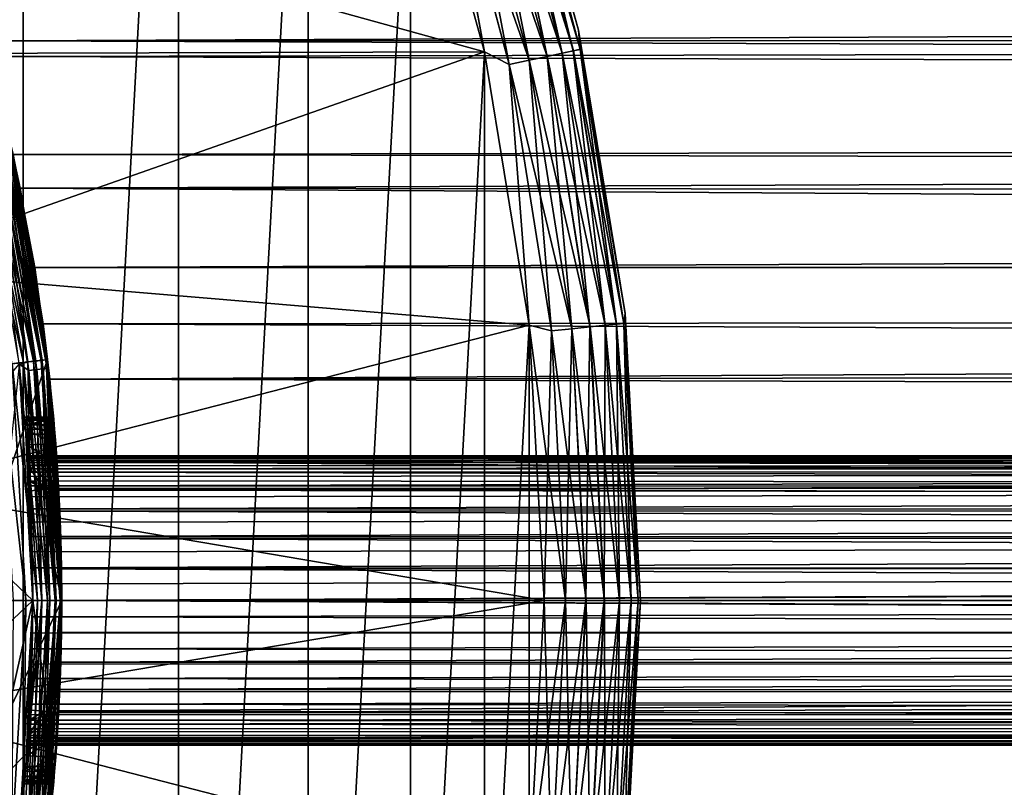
# Model space of a CAD drawing. Header units: metres. Extents: x -28 to 237, y -27 to 27.
# Tile 32 of 51: x 21 to 31, y -2 to 6. Entities that reach past the tile are written whole.
import ezdxf

# ---------------------------------------------------------------- set-up
doc = ezdxf.new("R2010")
doc.units = ezdxf.units.M
doc.layers.add('solid_10151043_XXX', color=7, linetype='CONTINUOUS')

msp = doc.modelspace()

# ---------------------------------------------------------------- linework, layer by layer
at = {"layer": 'solid_10151043_XXX'}
for points in [[(19.243534, 18.219122, -10.5), (21.101072, 16.031057, -10.5), (19.243534, -18.219122, -10.5)], [(21.101072, 16.031057, -10.5), (21.101072, -16.031057, -10.5), (19.243534, -18.219122, -10.5)], [(21.101072, 16.031057, -10.5), (22.711102, 13.654884, -10.5), (21.101072, -16.031057, -10.5)], [(22.711102, 13.654884, -10.5), (22.711102, -13.654884, -10.5), (21.101072, -16.031057, -10.5)], [(22.711102, 13.654884, -10.5), (24.054819, 11.118259, -10.5), (22.711102, -13.654884, -10.5)], [(24.054819, 11.118259, -10.5), (24.054819, -11.118259, -10.5), (22.711102, -13.654884, -10.5)], [(24.054819, 11.118259, -10.5), (25.115917, 8.452258, -10.5), (24.054819, -11.118259, -10.5)], [(26.857065, 5.911687, -1), (26.857065, 5.911687, -9.5), (26.060463, 8.780792, -9.5)], [(26.130445, 8.490296, -9.721427), (26.060463, 8.780792, -9.5), (26.857065, 5.911687, -9.5)], [(26.060463, 8.780792, -1), (26.857065, 5.911687, -1), (26.060463, 8.780792, -9.5)], [(26.130209, 8.49022, -0.777479), (26.857065, 5.911687, -1), (26.060463, 8.780792, -1)], [(26.059778, 8.467335, -0.565914), (26.802097, 5.696961, -0.565914), (26.130209, 8.49022, -0.777479)], [(26.130445, 8.490296, -9.721427), (26.874779, 5.71241, -9.721427), (26.06024, 8.467485, -9.933075)], [(26.130209, 8.49022, -0.777479), (26.874535, 5.712359, -0.777479), (26.857065, 5.911687, -1)], [(26.802097, 5.696961, -0.565914), (26.874535, 5.712359, -0.777479), (26.130209, 8.49022, -0.777479)], [(26.130445, 8.490296, -9.721427), (26.857065, 5.911687, -9.5), (26.874779, 5.71241, -9.721427)], [(25.882881, 5.685635), (25.115917, 8.452258), (18.143061, 7.826153)], [(25.115917, 8.452258, -10.5), (25.115917, -8.452258, -10.5), (24.054819, -11.118259, -10.5)], [(25.115917, 8.452258, -10.5), (25.882881, 5.685635, -10.5), (25.115917, -8.452258, -10.5)], [(25.414627, 8.257713, -10.474928), (25.882881, 5.685635, -10.5), (25.115917, 8.452258, -10.5)], [(25.413588, 8.257375, -0.024823), (25.115917, 8.452258), (25.882881, 5.685635)], [(25.614876, 8.322778, -0.098642), (26.344522, 5.599701, -0.098642), (25.795471, 8.381456, -0.217749)], [(25.796305, 8.381728, -10.281551), (26.53112, 5.639364, -10.281551), (25.615837, 8.323091, -10.400871)], [(25.795471, 8.381456, -0.217749), (26.530262, 5.639181, -0.217749), (25.946297, 8.430463, -0.376159)], [(26.344522, 5.599701, -0.098642), (26.530262, 5.639181, -0.217749), (25.795471, 8.381456, -0.217749)], [(25.946962, 8.430679, -10.122963), (26.686068, 5.672299, -10.122963), (25.796305, 8.381728, -10.281551)], [(26.686068, 5.672299, -10.122963), (26.53112, 5.639364, -10.281551), (25.796305, 8.381728, -10.281551)], [(25.946297, 8.430463, -0.376159), (26.685385, 5.672153, -0.376159), (26.059778, 8.467335, -0.565914)], [(26.530262, 5.639181, -0.217749), (26.685385, 5.672153, -0.376159), (25.946297, 8.430463, -0.376159)], [(26.06024, 8.467485, -9.933075), (26.802572, 5.697062, -9.933075), (25.946962, 8.430679, -10.122963)], [(26.802572, 5.697062, -9.933075), (26.686068, 5.672299, -10.122963), (25.946962, 8.430679, -10.122963)], [(26.685385, 5.672153, -0.376159), (26.802097, 5.696961, -0.565914), (26.059778, 8.467335, -0.565914)], [(26.874779, 5.71241, -9.721427), (26.802572, 5.697062, -9.933075), (26.06024, 8.467485, -9.933075)], [(25.413588, 8.257375, -0.024823), (26.137499, 5.555697, -0.024823), (25.614876, 8.322778, -0.098642)], [(25.615837, 8.323091, -10.400871), (26.345512, 5.599911, -10.400871), (25.414627, 8.257713, -10.474928)], [(26.137499, 5.555697, -0.024823), (26.344522, 5.599701, -0.098642), (25.614876, 8.322778, -0.098642)], [(26.53112, 5.639364, -10.281551), (26.345512, 5.599911, -10.400871), (25.615837, 8.323091, -10.400871)], [(25.413588, 8.257375, -0.024823), (25.882881, 5.685635), (26.137499, 5.555697, -0.024823)], [(25.414627, 8.257713, -10.474928), (26.138569, 5.555924, -10.474928), (25.882881, 5.685635, -10.5)], [(26.345512, 5.599911, -10.400871), (26.138569, 5.555924, -10.474928), (25.414627, 8.257713, -10.474928)], [(25.882881, 5.685635), (18.143061, 7.826153), (18.928946, 5.666954)], [(229.006134, 6.624598, 238.237564), (20.332844, 6.987525, 162.055405), (20.702419, 5.80171, 162.886566)], [(212.349258, 6.036956, 207.411667), (20.747801, 5.637265, 137.465668), (20.349266, 6.939554, 138.069382)], [(229.006134, 6.624598, 238.237564), (20.702419, 5.80171, 162.886566), (228.866394, 5.86012, 238.621521)], [(212.349258, 6.036956, 207.411667), (211.961868, 5.047096, 206.78511), (20.747801, 5.637265, 137.465668)], [(228.866394, 5.86012, 238.621521), (20.702419, 5.80171, 162.886566), (228.74411, 5.071098, 238.957474)], [(27.338795, 2.973273, -1), (27.338795, 2.973273, -9.5), (26.857065, 5.911687, -9.5)], [(26.874779, 5.71241, -9.721427), (26.857065, 5.911687, -9.5), (27.338795, 2.973273, -9.5)], [(26.857065, 5.911687, -1), (27.338795, 2.973273, -1), (26.857065, 5.911687, -9.5)], [(26.874535, 5.712359, -0.777479), (27.338795, 2.973273, -1), (26.857065, 5.911687, -1)], [(228.74411, 5.071098, 238.957474), (20.702419, 5.80171, 162.886566), (20.997633, 4.620539, 163.532425)], [(25.882881, 5.685635), (18.928946, 5.666954), (19.458847, 3.43112)], [(26.345905, 2.853637), (25.882881, 5.685635), (19.458847, 3.43112)], [(20.920465, 4.95824, 1.3), (20.747801, 5.637265, 137.465668), (21.070959, 4.273724, 136.997101)], [(211.961868, 5.047096, 206.78511), (21.070959, 4.273724, 136.997101), (20.747801, 5.637265, 137.465668)], [(25.882881, 5.685635, -10.5), (25.882881, -5.685635, -10.5), (25.115917, -8.452258, -10.5)], [(25.882881, 5.685635, -10.5), (26.345905, 2.853637, -10.5), (25.882881, -5.685635, -10.5)], [(26.138569, 5.555924, -10.474928), (26.345905, 2.853637, -10.5), (25.882881, 5.685635, -10.5)], [(26.137499, 5.555697, -0.024823), (25.882881, 5.685635), (26.345905, 2.853637)], [(26.344522, 5.599701, -0.098642), (26.785532, 2.815273, -0.098642), (26.530262, 5.639181, -0.217749)], [(26.53112, 5.639364, -10.281551), (26.975254, 2.835213, -10.281551), (26.345512, 5.599911, -10.400871)], [(26.530262, 5.639181, -0.217749), (26.97438, 2.835122, -0.217749), (26.685385, 5.672153, -0.376159)], [(26.785532, 2.815273, -0.098642), (26.97438, 2.835122, -0.217749), (26.530262, 5.639181, -0.217749)], [(26.686068, 5.672299, -10.122963), (27.132795, 2.851772, -10.122963), (26.53112, 5.639364, -10.281551)], [(27.132795, 2.851772, -10.122963), (26.975254, 2.835213, -10.281551), (26.53112, 5.639364, -10.281551)], [(26.685385, 5.672153, -0.376159), (27.132101, 2.851699, -0.376159), (26.802097, 5.696961, -0.565914)], [(26.97438, 2.835122, -0.217749), (27.132101, 2.851699, -0.376159), (26.685385, 5.672153, -0.376159)], [(26.802572, 5.697062, -9.933075), (27.251251, 2.864222, -9.933075), (26.686068, 5.672299, -10.122963)], [(27.251251, 2.864222, -9.933075), (27.132795, 2.851772, -10.122963), (26.686068, 5.672299, -10.122963)], [(26.802097, 5.696961, -0.565914), (27.250767, 2.864171, -0.565914), (26.874535, 5.712359, -0.777479)], [(27.132101, 2.851699, -0.376159), (27.250767, 2.864171, -0.565914), (26.802097, 5.696961, -0.565914)], [(26.874779, 5.71241, -9.721427), (27.324665, 2.871938, -9.721427), (26.802572, 5.697062, -9.933075)], [(27.324665, 2.871938, -9.721427), (27.251251, 2.864222, -9.933075), (26.802572, 5.697062, -9.933075)], [(26.874535, 5.712359, -0.777479), (27.324417, 2.871912, -0.777479), (27.338795, 2.973273, -1)], [(27.250767, 2.864171, -0.565914), (27.324417, 2.871912, -0.777479), (26.874535, 5.712359, -0.777479)], [(26.874779, 5.71241, -9.721427), (27.338795, 2.973273, -9.5), (27.324665, 2.871938, -9.721427)], [(26.137499, 5.555697, -0.024823), (26.575045, 2.79315, -0.024823), (26.344522, 5.599701, -0.098642)], [(26.137499, 5.555697, -0.024823), (26.345905, 2.853637), (26.575045, 2.79315, -0.024823)], [(26.345512, 5.599911, -10.400871), (26.786539, 2.815379, -10.400871), (26.138569, 5.555924, -10.474928)], [(26.138569, 5.555924, -10.474928), (26.576132, 2.793264, -10.474928), (26.345905, 2.853637, -10.5)], [(26.786539, 2.815379, -10.400871), (26.576132, 2.793264, -10.474928), (26.138569, 5.555924, -10.474928)], [(26.575045, 2.79315, -0.024823), (26.785532, 2.815273, -0.098642), (26.344522, 5.599701, -0.098642)], [(26.975254, 2.835213, -10.281551), (26.786539, 2.815379, -10.400871), (26.345512, 5.599911, -10.400871)], [(228.74411, 5.071098, 238.957474), (20.997633, 4.620539, 163.532425), (228.639557, 4.25895, 239.244736)], [(211.961868, 5.047096, 206.78511), (211.658951, 4.044384, 206.28476), (21.070959, 4.273724, 136.997101)], [(20.361393, 2.379843, 269.450012), (21.354624, 2.495998, 268.450012), (20.920465, 4.958241, 268.450012)], [(20.676872, 4.900509, 0.866791), (21.105978, 2.466935, 0.866791), (20.559372, 4.872661, 0.816902)], [(20.718758, 4.910436, 212.785324), (20.633884, 4.866441, 212.800003), (21.148731, 2.471932, 212.785324)], [(20.777786, 4.924426, 0.946262), (21.208984, 2.478975, 0.946262), (20.676872, 4.900509, 0.866791)], [(21.208984, 2.478975, 0.946262), (21.105978, 2.466935, 0.866791), (20.676872, 4.900509, 0.866791)], [(20.718758, 4.910436, 212.785324), (21.148731, 2.471932, 212.785324), (20.800207, 4.92974, 212.742645)], [(20.855219, 4.942778, 1.049887), (21.288025, 2.488213, 1.049887), (20.777786, 4.924426, 0.946262)], [(21.288025, 2.488213, 1.049887), (21.208984, 2.478975, 0.946262), (20.777786, 4.924426, 0.946262)], [(20.800207, 4.92974, 212.742645), (21.231873, 2.48165, 212.742645), (20.864822, 4.945054, 212.676178)], [(21.148731, 2.471932, 212.785324), (21.231873, 2.48165, 212.742645), (20.800207, 4.92974, 212.742645)], [(20.903887, 4.954312, 1.170591), (21.337704, 2.49402, 1.170591), (20.855219, 4.942778, 1.049887)], [(21.337704, 2.49402, 1.170591), (21.288025, 2.488213, 1.049887), (20.855219, 4.942778, 1.049887)], [(20.864822, 4.945054, 212.676178), (21.297827, 2.489359, 212.676178), (20.906261, 4.954875, 212.592438)], [(21.231873, 2.48165, 212.742645), (21.297827, 2.489359, 212.676178), (20.864822, 4.945054, 212.676178)], [(20.903887, 4.954312, 1.170591), (20.920465, 4.95824, 1.3), (21.354624, 2.495997, 1.3)], [(20.903887, 4.954312, 1.170591), (21.354624, 2.495997, 1.3), (21.337704, 2.49402, 1.170591)], [(20.906261, 4.954875, 212.592438), (21.340128, 2.494303, 212.592438), (20.920465, 4.95824, 212.5)], [(21.297827, 2.489359, 212.676178), (21.340128, 2.494303, 212.592438), (20.906261, 4.954875, 212.592438)], [(20.920465, 4.958241, 213.550003), (20.920465, 4.958241, 268.450012), (21.354624, 2.495998, 268.450012)], [(21.354624, 2.495997, 213.550003), (20.920465, 4.958241, 213.550003), (21.354624, 2.495998, 268.450012)], [(20.94672, 4.780952, 213.457565), (20.920465, 4.958241, 213.550003), (21.354624, 2.495997, 213.550003)], [(20.920465, 4.95824, 1.3), (21.070959, 4.273724, 136.997101), (21.307911, 2.867566, 136.66391)], [(21.354624, 2.495997, 1.3), (20.920465, 4.95824, 1.3), (21.307911, 2.867566, 136.66391)], [(20.920465, 4.95824, 212.5), (21.354624, 2.495997, 212.5), (20.997633, 4.620539, 163.532425)], [(21.340128, 2.494303, 212.592438), (21.354624, 2.495997, 212.5), (20.920465, 4.95824, 212.5)], [(21.105978, 2.466935, 0.866791), (20.986038, 2.452916, 0.816902), (20.559372, 4.872661, 0.816902)], [(21.148731, 2.471932, 212.785324), (20.633884, 4.866441, 212.800003), (21.05901, 2.441, 212.800003)], [(20.84046, 4.756699, 213.307358), (21.242001, 2.393399, 213.307358), (20.758852, 4.738072, 213.264679)], [(20.758852, 4.738072, 213.264679), (21.158821, 2.384027, 213.264679), (21.057898, 2.45047, 213.25)], [(21.242001, 2.393399, 213.307358), (21.158821, 2.384027, 213.264679), (20.758852, 4.738072, 213.264679)], [(20.905199, 4.771475, 213.37381), (21.307987, 2.400834, 213.37381), (20.84046, 4.756699, 213.307358)], [(21.307987, 2.400834, 213.37381), (21.242001, 2.393399, 213.307358), (20.84046, 4.756699, 213.307358)], [(20.94672, 4.780952, 213.457565), (21.350309, 2.405602, 213.457565), (20.905199, 4.771475, 213.37381)], [(21.350309, 2.405602, 213.457565), (21.307987, 2.400834, 213.37381), (20.905199, 4.771475, 213.37381)], [(20.94672, 4.780952, 213.457565), (21.354624, 2.495997, 213.550003), (21.350309, 2.405602, 213.457565)], [(21.354624, 2.495997, 212.5), (21.221296, 3.450589, 164.01236), (20.997633, 4.620539, 163.532425)], [(228.639557, 4.25895, 239.244736), (20.997633, 4.620539, 163.532425), (21.221296, 3.450589, 164.01236)], [(211.432358, 3.037124, 205.904785), (21.307911, 2.867566, 136.66391), (21.070959, 4.273724, 136.997101)], [(211.658951, 4.044384, 206.28476), (211.432358, 3.037124, 205.904785), (21.070959, 4.273724, 136.997101)], [(228.639557, 4.25895, 239.244736), (21.221296, 3.450589, 164.01236), (228.553436, 3.428793, 239.481339)], [(26.345905, 2.853637), (19.458847, 3.43112), (19.725603, 1.148885)], [(21.354624, 2.495997, 212.5), (21.377474, 2.292068, 164.343201), (21.221296, 3.450589, 164.01236)], [(228.553436, 3.428793, 239.481339), (21.221296, 3.450589, 164.01236), (21.377474, 2.292068, 164.343201)], [(228.553436, 3.428793, 239.481339), (21.377474, 2.292068, 164.343201), (228.486191, 2.58545, 239.666122)], [(211.432358, 3.037124, 205.904785), (211.275162, 2.029353, 205.638519), (21.307911, 2.867566, 136.66391)], [(27.324417, 2.871912, -0.777479), (27.474928, 0, -0.777479), (27.338795, 2.973273, -1)], [(27.324665, 2.871938, -9.721427), (27.338795, 2.973273, -9.5), (27.5, 0, -9.5)], [(27.338795, 2.973273, -9.5), (27.5, 0, -1), (27.5, 0, -9.5)], [(27.338795, 2.973273, -1), (27.5, 0, -1), (27.338795, 2.973273, -9.5)], [(27.474928, 0, -0.777479), (27.5, 0, -1), (27.338795, 2.973273, -1)], [(21.354624, 2.495997, 1.3), (21.307911, 2.867566, 136.66391), (21.45179, 1.438999, 136.4655)], [(211.275162, 2.029353, 205.638519), (21.45179, 1.438999, 136.4655), (21.307911, 2.867566, 136.66391)], [(27.132101, 2.851699, -0.376159), (27.281551, 0, -0.376159), (27.250767, 2.864171, -0.565914)], [(27.251251, 2.864222, -9.933075), (27.401358, 0, -9.933075), (27.132795, 2.851772, -10.122963)], [(27.250767, 2.864171, -0.565914), (27.400871, 0, -0.565914), (27.324417, 2.871912, -0.777479)], [(27.250767, 2.864171, -0.565914), (27.281551, 0, -0.376159), (27.400871, 0, -0.565914)], [(27.324665, 2.871938, -9.721427), (27.475178, 0, -9.721427), (27.251251, 2.864222, -9.933075)], [(27.251251, 2.864222, -9.933075), (27.475178, 0, -9.721427), (27.401358, 0, -9.933075)], [(27.324417, 2.871912, -0.777479), (27.400871, 0, -0.565914), (27.474928, 0, -0.777479)], [(27.324665, 2.871938, -9.721427), (27.5, 0, -9.5), (27.475178, 0, -9.721427)], [(26.5, 0), (26.345905, 2.853637), (19.725603, 1.148885)], [(26.345905, 2.853637, -10.5), (26.345905, -2.853637, -10.5), (25.882881, -5.685635, -10.5)], [(26.345905, 2.853637, -10.5), (26.5, 0, -10.5), (26.345905, -2.853637, -10.5)], [(26.722521, 0, -10.474928), (26.5, 0, -10.5), (26.345905, 2.853637, -10.5)], [(26.576132, 2.793264, -10.474928), (26.722521, 0, -10.474928), (26.345905, 2.853637, -10.5)], [(26.575045, 2.79315, -0.024823), (26.345905, 2.853637), (26.5, 0)], [(26.575045, 2.79315, -0.024823), (26.5, 0), (26.721426, 0, -0.024823)], [(26.575045, 2.79315, -0.024823), (26.721426, 0, -0.024823), (26.785532, 2.815273, -0.098642)], [(26.786539, 2.815379, -10.400871), (26.934086, 0, -10.400871), (26.576132, 2.793264, -10.474928)], [(26.576132, 2.793264, -10.474928), (26.934086, 0, -10.400871), (26.722521, 0, -10.474928)], [(26.785532, 2.815273, -0.098642), (26.721426, 0, -0.024823), (26.933075, 0, -0.098642)], [(26.785532, 2.815273, -0.098642), (26.933075, 0, -0.098642), (26.97438, 2.835122, -0.217749)], [(26.975254, 2.835213, -10.281551), (27.12384, 0, -10.281551), (26.786539, 2.815379, -10.400871)], [(26.786539, 2.815379, -10.400871), (27.12384, 0, -10.281551), (26.934086, 0, -10.400871)], [(26.97438, 2.835122, -0.217749), (26.933075, 0, -0.098642), (27.122963, 0, -0.217749)], [(26.97438, 2.835122, -0.217749), (27.122963, 0, -0.217749), (27.132101, 2.851699, -0.376159)], [(27.132795, 2.851772, -10.122963), (27.282251, 0, -10.122963), (26.975254, 2.835213, -10.281551)], [(26.975254, 2.835213, -10.281551), (27.282251, 0, -10.122963), (27.12384, 0, -10.281551)], [(27.132101, 2.851699, -0.376159), (27.122963, 0, -0.217749), (27.281551, 0, -0.376159)], [(27.132795, 2.851772, -10.122963), (27.401358, 0, -9.933075), (27.282251, 0, -10.122963)], [(228.486191, 2.58545, 239.666122), (21.377474, 2.292068, 164.343201), (228.437851, 1.729724, 239.798904)], [(19.973469, 1.163537, 213.25), (21.057898, 2.45047, 213.25), (21.200001, 0, 213.25)], [(20.361393, 2.379843, 269.450012), (20.5, 0, 269.450012), (21.354624, 2.495998, 268.450012)], [(20.5, 0, 269.450012), (21.5, 0, 268.450012), (21.354624, 2.495998, 268.450012)], [(20.986038, 2.452916, 0.816902), (21.128904, 0, 0.816902), (20.86034, 2.417959, 0.8)], [(21.105978, 2.466935, 0.866791), (21.24966, 0, 0.866791), (20.986038, 2.452916, 0.816902)], [(21.24966, 0, 0.866791), (21.128904, 0, 0.816902), (20.986038, 2.452916, 0.816902)], [(21.292706, 0, 213.264679), (21.200001, 0, 213.25), (21.057898, 2.45047, 213.25)], [(21.158821, 2.384027, 213.264679), (21.292706, 0, 213.264679), (21.057898, 2.45047, 213.25)], [(21.148731, 2.471932, 212.785324), (21.05901, 2.441, 212.800003), (21.200001, 0, 212.800003)], [(21.208984, 2.478975, 0.946262), (21.353369, 0, 0.946262), (21.105978, 2.466935, 0.866791)], [(21.353369, 0, 0.946262), (21.24966, 0, 0.866791), (21.105978, 2.466935, 0.866791)], [(21.148731, 2.471932, 212.785324), (21.292706, 0, 212.785324), (21.231873, 2.48165, 212.742645)], [(21.148731, 2.471932, 212.785324), (21.200001, 0, 212.800003), (21.292706, 0, 212.785324)], [(21.288025, 2.488213, 1.049887), (21.432947, 0, 1.049887), (21.208984, 2.478975, 0.946262)], [(21.432947, 0, 1.049887), (21.353369, 0, 0.946262), (21.208984, 2.478975, 0.946262)], [(21.231873, 2.48165, 212.742645), (21.376411, 0, 212.742645), (21.297827, 2.489359, 212.676178)], [(21.292706, 0, 212.785324), (21.376411, 0, 212.742645), (21.231873, 2.48165, 212.742645)], [(21.337704, 2.49402, 1.170591), (21.482964, 0, 1.170591), (21.288025, 2.488213, 1.049887)], [(21.482964, 0, 1.170591), (21.432947, 0, 1.049887), (21.288025, 2.488213, 1.049887)], [(21.297827, 2.489359, 212.676178), (21.442816, 0, 212.676178), (21.340128, 2.494303, 212.592438)], [(21.376411, 0, 212.742645), (21.442816, 0, 212.676178), (21.297827, 2.489359, 212.676178)], [(21.337704, 2.49402, 1.170591), (21.354624, 2.495997, 1.3), (21.5, 0, 1.3)], [(21.337704, 2.49402, 1.170591), (21.5, 0, 1.3), (21.482964, 0, 1.170591)], [(21.340128, 2.494303, 212.592438), (21.485405, 0, 212.592438), (21.354624, 2.495997, 212.5)], [(21.442816, 0, 212.676178), (21.485405, 0, 212.592438), (21.340128, 2.494303, 212.592438)], [(21.350309, 2.405602, 213.457565), (21.354624, 2.495997, 213.550003), (21.5, 0, 213.550003)], [(21.354624, 2.495998, 268.450012), (21.5, 0, 268.450012), (21.422758, 1.820843, 263.292694)], [(21.354624, 2.495998, 268.450012), (21.417639, 1.880096, 263.024261), (21.415882, 1.9, 262.75)], [(21.354624, 2.495997, 213.550003), (21.354624, 2.495998, 268.450012), (21.415882, 1.9, 262.75)], [(21.354624, 2.495998, 268.450012), (21.422758, 1.820843, 263.292694), (21.417639, 1.880096, 263.024261)], [(21.354624, 2.495997, 1.3), (21.45179, 1.438999, 136.4655), (21.5, 0, 136.399643)], [(21.5, 0, 1.3), (21.354624, 2.495997, 1.3), (21.5, 0, 136.399643)], [(21.354624, 2.495997, 212.5), (21.5, 0, 212.5), (21.377474, 2.292068, 164.343201)], [(21.485405, 0, 212.592438), (21.5, 0, 212.5), (21.354624, 2.495997, 212.5)], [(21.354624, 2.495997, 213.550003), (21.5, 0, 246.194321), (21.5, 0, 213.550003)], [(21.354624, 2.495997, 213.550003), (21.49749, 0.328504, 246.23085), (21.5, 0, 246.194321)], [(21.354624, 2.495997, 213.550003), (21.490427, 0.641533, 246.338852), (21.49749, 0.328504, 246.23085)], [(21.354624, 2.495997, 213.550003), (21.480148, 0.923709, 246.513367), (21.490427, 0.641533, 246.338852)], [(21.354624, 2.495997, 213.550003), (21.46863, 1.161016, 246.745987), (21.480148, 0.923709, 246.513367)], [(21.354624, 2.495997, 213.550003), (21.453369, 1.415246, 246.9823), (21.46863, 1.161016, 246.745987)], [(21.354624, 2.495997, 213.550003), (21.438717, 1.622154, 247.260773), (21.453369, 1.415246, 246.9823)], [(21.354624, 2.495997, 213.550003), (21.426615, 1.774868, 247.571899), (21.438717, 1.622154, 247.260773)], [(21.354624, 2.495997, 213.550003), (21.418655, 1.86847, 247.905319), (21.426615, 1.774868, 247.571899)], [(21.354624, 2.495997, 213.550003), (21.415882, 1.9, 248.25), (21.418655, 1.86847, 247.905319)], [(21.354624, 2.495997, 213.550003), (21.415882, 1.9, 262.75), (21.415882, 1.9, 248.25)], [(20.799999, 0, 212.800003), (21.200001, 0, 212.800003), (21.05901, 2.441, 212.800003)], [(21.128904, 0, 0.816902), (21, 0, 0.8), (20.86034, 2.417959, 0.8)], [(21.242001, 2.393399, 213.307358), (21.376411, 0, 213.307358), (21.158821, 2.384027, 213.264679)], [(21.158821, 2.384027, 213.264679), (21.376411, 0, 213.307358), (21.292706, 0, 213.264679)], [(21.307987, 2.400834, 213.37381), (21.442816, 0, 213.37381), (21.242001, 2.393399, 213.307358)], [(21.242001, 2.393399, 213.307358), (21.442816, 0, 213.37381), (21.376411, 0, 213.307358)], [(21.350309, 2.405602, 213.457565), (21.485405, 0, 213.457565), (21.307987, 2.400834, 213.37381)], [(21.307987, 2.400834, 213.37381), (21.485405, 0, 213.457565), (21.442816, 0, 213.37381)], [(21.350309, 2.405602, 213.457565), (21.5, 0, 213.550003), (21.485405, 0, 213.457565)], [(21.5, 0, 212.5), (21.469547, 1.143909, 164.536636), (21.377474, 2.292068, 164.343201)], [(228.437851, 1.729724, 239.798904), (21.377474, 2.292068, 164.343201), (21.469547, 1.143909, 164.536636)], [(211.275162, 2.029353, 205.638519), (211.182083, 1.016616, 205.479843), (21.45179, 1.438999, 136.4655)], [(21.114687, 1.9, 248.25), (21.415882, 1.9, 248.25), (21.415882, 1.9, 262.75)], [(21.117599, 1.867351, 247.899323), (21.415882, 1.9, 248.25), (21.114687, 1.9, 248.25)], [(21.114687, 1.9, 262.75), (21.415882, 1.9, 262.75), (21.417639, 1.880096, 263.024261)], [(21.114687, 1.9, 248.25), (21.415882, 1.9, 262.75), (21.114687, 1.9, 262.75)], [(21.116467, 1.880107, 263.0242), (21.114687, 1.9, 262.75), (21.417639, 1.880096, 263.024261)], [(21.116467, 1.880107, 263.0242), (21.114687, 1.9, 248.25), (21.114687, 1.9, 262.75)], [(21.116467, 1.880107, 263.0242), (21.117599, 1.867351, 247.899323), (21.114687, 1.9, 248.25)], [(21.121656, 1.820887, 263.292572), (21.116467, 1.880107, 263.0242), (21.417639, 1.880096, 263.024261)], [(21.121656, 1.820887, 263.292572), (21.117599, 1.867351, 247.899323), (21.116467, 1.880107, 263.0242)], [(21.117599, 1.867351, 247.899323), (21.418655, 1.86847, 247.905319), (21.415882, 1.9, 248.25)], [(21.117599, 1.867351, 247.899323), (21.426615, 1.774868, 247.571899), (21.418655, 1.86847, 247.905319)], [(21.117599, 1.867351, 247.899323), (21.125937, 1.770545, 247.560699), (21.426615, 1.774868, 247.571899)], [(21.121656, 1.820887, 263.292572), (21.125937, 1.770545, 247.560699), (21.117599, 1.867351, 247.899323)], [(21.121656, 1.820887, 263.292572), (21.417639, 1.880096, 263.024261), (21.422758, 1.820843, 263.292694)], [(21.121656, 1.820887, 263.292572), (21.422758, 1.820843, 263.292694), (21.430819, 1.723369, 263.549988)], [(21.121656, 1.820887, 263.292572), (21.430819, 1.723369, 263.549988), (21.129837, 1.723369, 263.549988)], [(21.121656, 1.820887, 263.292572), (21.129837, 1.723369, 263.549988), (21.125937, 1.770545, 247.560699)], [(21.125937, 1.770545, 247.560699), (21.438717, 1.622154, 247.260773), (21.426615, 1.774868, 247.571899)], [(21.125937, 1.770545, 247.560699), (21.138573, 1.612676, 247.245377), (21.438717, 1.622154, 247.260773)], [(21.129837, 1.723369, 263.549988), (21.138573, 1.612676, 247.245377), (21.125937, 1.770545, 247.560699)], [(21.422758, 1.820843, 263.292694), (21.5, 0, 268.450012), (21.430819, 1.723369, 263.549988)], [(21.129837, 1.723369, 263.549988), (21.430819, 1.723369, 263.549988), (21.499996, 0, 263.549988)], [(21.199995, -0.000124, 263.549988), (21.129837, 1.723369, 263.549988), (21.499996, 0, 263.549988)], [(21.199995, -0.000124, 263.549988), (21.138573, 1.612676, 247.245377), (21.129837, 1.723369, 263.549988)], [(21.430819, 1.723369, 263.549988), (21.5, 0, 268.450012), (21.444639, 1.541886, 263.860229)], [(21.430819, 1.723369, 263.549988), (21.49703, 0.357369, 264.616089), (21.5, 0, 264.649994)], [(21.499996, 0, 263.549988), (21.430819, 1.723369, 263.549988), (21.5, 0, 264.649994)], [(21.430819, 1.723369, 263.549988), (21.488541, 0.701878, 264.515594), (21.49703, 0.357369, 264.616089)], [(21.430819, 1.723369, 263.549988), (21.475714, 1.021629, 264.351959), (21.488541, 0.701878, 264.515594)], [(21.430819, 1.723369, 263.549988), (21.460352, 1.305097, 264.130829), (21.475714, 1.021629, 264.351959)], [(21.430819, 1.723369, 263.549988), (21.444639, 1.541886, 263.860229), (21.460352, 1.305097, 264.130829)], [(228.437851, 1.729724, 239.798904), (21.469547, 1.143909, 164.536636), (228.408768, 0.866053, 239.87883)], [(21.138573, 1.612676, 247.245377), (21.453369, 1.415246, 246.9823), (21.438717, 1.622154, 247.260773)], [(21.138573, 1.612676, 247.245377), (21.153795, 1.398918, 246.964294), (21.453369, 1.415246, 246.9823)], [(21.153755, 1.399502, 247.167191), (21.153795, 1.398918, 246.964294), (21.138573, 1.612676, 247.245377)], [(21.14728, 1.494181, 247.839523), (21.138573, 1.612676, 247.245377), (21.199995, -0.000124, 263.549988)], [(21.146902, 1.499499, 247.668732), (21.138573, 1.612676, 247.245377), (21.14728, 1.494181, 247.839523)], [(21.147903, 1.485332, 247.498184), (21.138573, 1.612676, 247.245377), (21.146902, 1.499499, 247.668732)], [(21.150225, 1.451901, 247.330399), (21.138573, 1.612676, 247.245377), (21.147903, 1.485332, 247.498184)], [(21.153755, 1.399502, 247.167191), (21.138573, 1.612676, 247.245377), (21.150225, 1.451901, 247.330399)], [(21.444639, 1.541886, 263.860229), (21.5, 0, 268.450012), (21.460352, 1.305097, 264.130829)], [(21.146902, 1.499499, 247.668732), (94.462082, 1.499995, 245.147339), (94.450432, 1.462385, 244.813751)], [(21.146902, 1.499499, 247.668732), (21.14728, 1.494181, 247.839523), (94.462082, 1.499995, 245.147339)], [(21.147903, 1.485332, 247.498184), (21.146902, 1.499499, 247.668732), (94.450432, 1.462385, 244.813751)], [(21.14728, 1.494181, 247.839523), (21.14901, 1.469494, 248.008652), (94.462082, 1.499995, 245.147339)], [(21.14728, 1.494181, 247.839523), (21.199995, -0.000124, 263.549988), (21.14901, 1.469494, 248.008652)], [(21.150225, 1.451901, 247.330399), (21.147903, 1.485332, 247.498184), (94.450432, 1.462385, 244.813751)], [(21.14901, 1.469494, 248.008652), (94.473732, 1.462385, 245.480927), (94.462082, 1.499995, 245.147339)], [(21.14901, 1.469494, 248.008652), (21.199995, -0.000124, 263.549988), (21.152004, 1.425742, 248.173752)], [(21.14901, 1.469494, 248.008652), (21.152004, 1.425742, 248.173752), (94.473732, 1.462385, 245.480927)], [(21.150225, 1.451901, 247.330399), (94.450432, 1.462385, 244.813751), (94.439369, 1.351441, 244.496902)], [(21.153755, 1.399502, 247.167191), (21.150225, 1.451901, 247.330399), (94.439369, 1.351441, 244.496902)], [(21.152004, 1.425742, 248.173752), (21.156107, 1.363487, 248.33284), (94.473732, 1.462385, 245.480927)], [(21.156107, 1.363487, 248.33284), (94.484795, 1.351441, 245.797791), (94.473732, 1.462385, 245.480927)], [(210.963272, 0, 205.358643), (21.5, 0, 136.399643), (21.45179, 1.438999, 136.4655)], [(211.151215, 0, 205.427048), (210.963272, 0, 205.358643), (21.45179, 1.438999, 136.4655)], [(211.182083, 1.016616, 205.479843), (211.151215, 0, 205.427048), (21.45179, 1.438999, 136.4655)], [(21.152004, 1.425742, 248.173752), (21.199995, -0.000124, 263.549988), (21.156107, 1.363487, 248.33284)], [(21.158306, 1.32895, 247.011108), (21.153795, 1.398918, 246.964294), (21.153755, 1.399502, 247.167191)], [(21.158306, 1.32895, 247.011108), (21.153755, 1.399502, 247.167191), (94.439369, 1.351441, 244.496902)], [(21.153795, 1.398918, 246.964294), (21.46863, 1.161016, 246.745987), (21.453369, 1.415246, 246.9823)], [(21.153795, 1.398918, 246.964294), (21.318205, 1.149135, 246.736893), (21.46863, 1.161016, 246.745987)], [(21.153795, 1.398918, 246.964294), (21.169493, 1.136899, 246.727676), (21.318205, 1.149135, 246.736893)], [(21.163649, 1.240945, 246.863815), (21.169493, 1.136899, 246.727676), (21.153795, 1.398918, 246.964294)], [(21.163649, 1.240945, 246.863815), (21.153795, 1.398918, 246.964294), (21.158306, 1.32895, 247.011108)], [(21.156107, 1.363487, 248.33284), (21.199995, -0.000124, 263.549988), (21.161112, 1.283499, 248.48381)], [(21.156107, 1.363487, 248.33284), (21.161112, 1.283499, 248.48381), (94.484795, 1.351441, 245.797791)], [(21.158306, 1.32895, 247.011108), (94.439369, 1.351441, 244.496902), (94.429443, 1.172727, 244.212662)], [(21.163649, 1.240945, 246.863815), (21.158306, 1.32895, 247.011108), (94.429443, 1.172727, 244.212662)], [(21.161112, 1.283499, 248.48381), (21.166754, 1.186828, 248.624725), (94.484795, 1.351441, 245.797791)], [(21.166754, 1.186828, 248.624725), (94.49472, 1.172727, 246.082031), (94.484795, 1.351441, 245.797791)], [(21.161112, 1.283499, 248.48381), (21.199995, -0.000124, 263.549988), (21.166754, 1.186828, 248.624725)], [(21.163649, 1.240945, 246.863815), (21.46863, 1.161016, 246.745987), (21.318205, 1.149135, 246.736893)], [(21.163649, 1.240945, 246.863815), (94.429443, 1.172727, 244.212662), (21.46863, 1.161016, 246.745987)], [(21.163649, 1.240945, 246.863815), (21.318205, 1.149135, 246.736893), (21.169493, 1.136899, 246.727676)], [(21.460352, 1.305097, 264.130829), (21.5, 0, 268.450012), (21.475714, 1.021629, 264.351959)], [(26.5, 0), (19.725603, 1.148885), (19.725603, -1.148885)], [(19.973469, -1.163537, 213.25), (19.973469, 1.163537, 213.25), (21.200001, 0, 213.25)], [(21.166754, 1.186828, 248.624725), (21.199995, -0.000124, 263.549988), (21.172745, 1.074661, 248.753754)], [(21.166754, 1.186828, 248.624725), (21.172745, 1.074661, 248.753754), (94.49472, 1.172727, 246.082031)], [(21.172745, 1.074661, 248.753754), (21.17877, 0.948531, 248.869171), (94.49472, 1.172727, 246.082031)], [(21.17877, 0.948531, 248.869171), (94.503014, 0.935209, 246.319397), (94.49472, 1.172727, 246.082031)], [(94.429443, 1.172727, 244.212662), (94.42115, 0.935209, 243.975296), (21.46863, 1.161016, 246.745987)], [(94.42115, 0.935209, 243.975296), (21.480148, 0.923709, 246.513367), (21.46863, 1.161016, 246.745987)], [(21.5, 0, 212.5), (21.5, 0, 164.600357), (21.469547, 1.143909, 164.536636)], [(228.408768, 0.866053, 239.87883), (21.469547, 1.143909, 164.536636), (21.5, 0, 164.600357)], [(21.172745, 1.074661, 248.753754), (21.199995, -0.000124, 263.549988), (21.17877, 0.948531, 248.869171)], [(21.475714, 1.021629, 264.351959), (21.5, 0, 268.450012), (21.488541, 0.701878, 264.515594)], [(21.17877, 0.948531, 248.869171), (21.199995, -0.000124, 263.549988), (21.184521, 0.809994, 248.969513)], [(21.17877, 0.948531, 248.869171), (21.184521, 0.809994, 248.969513), (94.503014, 0.935209, 246.319397)], [(21.184521, 0.809994, 248.969513), (21.189693, 0.660968, 249.053406), (94.503014, 0.935209, 246.319397)], [(21.189693, 0.660968, 249.053406), (94.509247, 0.6508, 246.497986), (94.503014, 0.935209, 246.319397)], [(94.42115, 0.935209, 243.975296), (94.414917, 0.6508, 243.796707), (21.480148, 0.923709, 246.513367)], [(94.414917, 0.6508, 243.796707), (21.490427, 0.641533, 246.338852), (21.480148, 0.923709, 246.513367)], [(228.408768, 0.866053, 239.87883), (21.5, 0, 164.600357), (228.399078, 0, 239.905457)], [(21.184521, 0.809994, 248.969513), (21.199995, -0.000124, 263.549988), (21.189693, 0.660968, 249.053406)], [(21.189693, 0.660968, 249.053406), (21.199995, -0.000124, 263.549988), (21.194025, 0.503312, 249.119812)], [(21.189693, 0.660968, 249.053406), (21.194025, 0.503312, 249.119812), (94.509247, 0.6508, 246.497986)], [(21.194025, 0.503312, 249.119812), (21.197287, 0.339164, 249.167847), (94.509247, 0.6508, 246.497986)], [(21.197287, 0.339164, 249.167847), (94.513115, 0.333764, 246.608841), (94.509247, 0.6508, 246.497986)], [(21.488541, 0.701878, 264.515594), (21.5, 0, 268.450012), (21.49703, 0.357369, 264.616089)], [(94.414917, 0.6508, 243.796707), (94.411041, 0.333764, 243.685837), (21.490427, 0.641533, 246.338852)], [(94.411041, 0.333764, 243.685837), (21.49749, 0.328504, 246.23085), (21.490427, 0.641533, 246.338852)], [(21.194025, 0.503312, 249.119812), (21.199995, -0.000124, 263.549988), (21.197287, 0.339164, 249.167847)], [(21.197287, 0.339164, 249.167847), (21.199995, -0.000124, 263.549988), (21.199314, 0.170604, 249.196915)], [(21.197287, 0.339164, 249.167847), (21.199314, 0.170604, 249.196915), (94.513115, 0.333764, 246.608841)], [(21.199314, 0.170604, 249.196915), (21.200001, 0, 249.206619), (94.513115, 0.333764, 246.608841)], [(94.513115, 0.333764, 246.608841), (21.200001, 0, 249.206619), (94.514427, 0, 246.646423)], [(21.49703, 0.357369, 264.616089), (21.5, 0, 268.450012), (21.5, 0, 264.649994)], [(94.411041, 0.333764, 243.685837), (94.409729, 0, 243.648254), (21.49749, 0.328504, 246.23085)], [(94.409729, 0, 243.648254), (21.5, 0, 246.194321), (21.49749, 0.328504, 246.23085)], [(21.199314, 0.170604, 249.196915), (21.199995, -0.000124, 263.549988), (21.200001, 0, 249.206619)], [(26.345905, -2.853637), (26.5, 0), (19.725603, -1.148885)], [(19.973469, -1.163537, 213.25), (21.200001, 0, 213.25), (21.057901, -2.450436, 213.25)], [(20.361393, -2.379843, 269.450012), (21.463625, -1.250114, 268.450012), (21.5, 0, 268.450012)], [(20.5, 0, 269.450012), (20.361393, -2.379843, 269.450012), (21.5, 0, 268.450012)], [(20.661697, -2.394695, 212.800003), (21.059013, -2.440977, 212.800003), (21.200001, 0, 212.800003)], [(20.661697, -2.394695, 212.800003), (21.200001, 0, 212.800003), (20.799999, 0, 212.800003)], [(20.986038, -2.452916, 0.816902), (21, 0, 0.8), (21.128904, 0, 0.816902)], [(21.158821, -2.384027, 213.264679), (21.057901, -2.450436, 213.25), (21.200001, 0, 213.25)], [(21.292706, 0, 212.785324), (21.200001, 0, 212.800003), (21.059013, -2.440977, 212.800003)], [(21.292706, 0, 213.264679), (21.158821, -2.384027, 213.264679), (21.200001, 0, 213.25)], [(21.297827, -2.489359, 212.676178), (21.485405, 0, 212.592438), (21.442816, 0, 212.676178)], [(21.297827, -2.489359, 212.676178), (21.340128, -2.494303, 212.592438), (21.485405, 0, 212.592438)], [(21.340128, -2.494303, 212.592438), (21.354624, -2.495997, 212.5), (21.5, 0, 212.5)], [(21.340128, -2.494303, 212.592438), (21.5, 0, 212.5), (21.485405, 0, 212.592438)], [(21.354624, -2.495997, 212.5), (21.5, 0, 164.600357), (21.5, 0, 212.5)], [(21.354624, -2.495997, 212.5), (21.469584, -1.143242, 164.536713), (21.5, 0, 164.600357)], [(21.354624, -2.495997, 1.3), (21.5, 0, 1.3), (21.451864, -1.437881, 136.465393)], [(21.482964, 0, 1.170591), (21.5, 0, 1.3), (21.354624, -2.495997, 1.3)], [(21.451864, -1.437881, 136.465393), (21.5, 0, 1.3), (21.5, 0, 136.399643)], [(210.990356, -0.981936, 205.407272), (21.451864, -1.437881, 136.465393), (21.5, 0, 136.399643)], [(21.463625, -1.250114, 213.550003), (21.5, 0, 213.550003), (21.46863, -1.161016, 246.745987)], [(21.485405, 0, 213.457565), (21.5, 0, 213.550003), (21.463625, -1.250114, 213.550003)], [(21.5, 0, 264.649994), (21.5, 0, 268.450012), (21.463625, -1.250114, 268.450012)], [(21.499996, 0, 263.549988), (21.5, 0, 264.649994), (21.463625, -1.250114, 268.450012)], [(21.5, 0, 213.550003), (21.480148, -0.923713, 246.513367), (21.46863, -1.161016, 246.745987)], [(228.399078, 0, 239.905457), (21.5, 0, 164.600357), (21.469584, -1.143242, 164.536713)], [(21.5, 0, 213.550003), (21.490427, -0.641523, 246.338852), (21.480148, -0.923713, 246.513367)], [(21.5, 0, 213.550003), (21.49749, -0.328467, 246.230835), (21.490427, -0.641523, 246.338852)], [(21.5, 0, 213.550003), (21.5, 0, 246.194321), (21.49749, -0.328467, 246.230835)], [(94.411041, -0.333764, 243.685837), (21.49749, -0.328467, 246.230835), (21.5, 0, 246.194321)], [(210.963272, 0, 205.358643), (210.990356, -0.981936, 205.407272), (21.5, 0, 136.399643)], [(94.409729, 0, 243.648254), (94.411041, -0.333764, 243.685837), (21.5, 0, 246.194321)], [(26.576132, -2.793264, -10.474928), (26.345905, -2.853637, -10.5), (26.5, 0, -10.5)], [(26.721426, 0, -0.024823), (26.5, 0), (26.345905, -2.853637)], [(26.722521, 0, -10.474928), (26.576132, -2.793264, -10.474928), (26.5, 0, -10.5)], [(27.324417, -2.871912, -0.777479), (27.338795, -2.973273, -1), (27.5, 0, -1)], [(27.474928, 0, -0.777479), (27.324417, -2.871912, -0.777479), (27.5, 0, -1)], [(27.5, 0, -9.5), (27.5, 0, -1), (27.338795, -2.973273, -1)], [(27.338795, -2.973273, -9.5), (27.5, 0, -9.5), (27.338795, -2.973273, -1)], [(27.475178, 0, -9.721427), (27.5, 0, -9.5), (27.338795, -2.973273, -9.5)], [(21.105978, -2.466935, 0.866791), (20.986038, -2.452916, 0.816902), (21.128904, 0, 0.816902)], [(21.148731, -2.471932, 212.785324), (21.292706, 0, 212.785324), (21.059013, -2.440977, 212.800003)], [(21.105978, -2.466935, 0.866791), (21.128904, 0, 0.816902), (21.24966, 0, 0.866791)], [(21.208984, -2.478975, 0.946262), (21.105978, -2.466935, 0.866791), (21.24966, 0, 0.866791)], [(21.199995, -0.000124, 263.549988), (21.430819, -1.723369, 263.549988), (21.129837, -1.723369, 263.549988)], [(21.199314, -0.170608, 249.196915), (21.199995, -0.000124, 263.549988), (21.129837, -1.723369, 263.549988)], [(21.148731, -2.471932, 212.785324), (21.376411, 0, 212.742645), (21.292706, 0, 212.785324)], [(21.148731, -2.471932, 212.785324), (21.231873, -2.48165, 212.742645), (21.376411, 0, 212.742645)], [(21.242001, -2.393399, 213.307358), (21.158821, -2.384027, 213.264679), (21.292706, 0, 213.264679)], [(21.200001, 0, 249.206619), (21.199995, -0.000124, 263.549988), (21.199314, -0.170608, 249.196915)], [(21.199314, -0.170608, 249.196915), (94.513115, -0.333764, 246.608841), (94.514427, 0, 246.646423)], [(21.200001, 0, 249.206619), (21.199314, -0.170608, 249.196915), (94.514427, 0, 246.646423)], [(21.199995, -0.000124, 263.549988), (21.499996, 0, 263.549988), (21.430819, -1.723369, 263.549988)], [(21.208984, -2.478975, 0.946262), (21.24966, 0, 0.866791), (21.353369, 0, 0.946262)], [(21.288025, -2.488213, 1.049887), (21.208984, -2.478975, 0.946262), (21.353369, 0, 0.946262)], [(21.231873, -2.48165, 212.742645), (21.442816, 0, 212.676178), (21.376411, 0, 212.742645)], [(21.231873, -2.48165, 212.742645), (21.297827, -2.489359, 212.676178), (21.442816, 0, 212.676178)], [(21.376411, 0, 213.307358), (21.242001, -2.393399, 213.307358), (21.292706, 0, 213.264679)], [(21.307987, -2.400834, 213.37381), (21.242001, -2.393399, 213.307358), (21.376411, 0, 213.307358)], [(21.288025, -2.488213, 1.049887), (21.353369, 0, 0.946262), (21.432947, 0, 1.049887)], [(21.337704, -2.49402, 1.170591), (21.288025, -2.488213, 1.049887), (21.432947, 0, 1.049887)], [(21.442816, 0, 213.37381), (21.307987, -2.400834, 213.37381), (21.376411, 0, 213.307358)], [(21.350309, -2.405602, 213.457565), (21.307987, -2.400834, 213.37381), (21.442816, 0, 213.37381)], [(21.337704, -2.49402, 1.170591), (21.482964, 0, 1.170591), (21.354624, -2.495997, 1.3)], [(21.337704, -2.49402, 1.170591), (21.432947, 0, 1.049887), (21.482964, 0, 1.170591)], [(21.485405, 0, 213.457565), (21.463625, -1.250114, 213.550003), (21.350309, -2.405602, 213.457565)], [(21.485405, 0, 213.457565), (21.350309, -2.405602, 213.457565), (21.442816, 0, 213.37381)], [(21.430819, -1.723369, 263.549988), (21.499996, 0, 263.549988), (21.463625, -1.250114, 268.450012)], [(228.399078, 0, 239.905457), (21.469584, -1.143242, 164.536713), (228.437851, -1.729724, 239.798904)], [(26.721426, 0, -0.024823), (26.345905, -2.853637), (26.575045, -2.79315, -0.024823)], [(26.575045, -2.79315, -0.024823), (26.785532, -2.815273, -0.098642), (26.933075, 0, -0.098642)], [(26.721426, 0, -0.024823), (26.575045, -2.79315, -0.024823), (26.933075, 0, -0.098642)], [(26.786539, -2.815379, -10.400871), (26.576132, -2.793264, -10.474928), (26.722521, 0, -10.474928)], [(26.934086, 0, -10.400871), (26.786539, -2.815379, -10.400871), (26.722521, 0, -10.474928)], [(26.785532, -2.815273, -0.098642), (26.97438, -2.835122, -0.217749), (27.122963, 0, -0.217749)], [(26.933075, 0, -0.098642), (26.785532, -2.815273, -0.098642), (27.122963, 0, -0.217749)], [(26.975254, -2.835213, -10.281551), (26.786539, -2.815379, -10.400871), (26.934086, 0, -10.400871)], [(27.12384, 0, -10.281551), (26.975254, -2.835213, -10.281551), (26.934086, 0, -10.400871)], [(26.97438, -2.835122, -0.217749), (27.132101, -2.851699, -0.376159), (27.281551, 0, -0.376159)], [(27.122963, 0, -0.217749), (26.97438, -2.835122, -0.217749), (27.281551, 0, -0.376159)], [(27.132795, -2.851772, -10.122963), (26.975254, -2.835213, -10.281551), (27.12384, 0, -10.281551)], [(27.282251, 0, -10.122963), (27.132795, -2.851772, -10.122963), (27.12384, 0, -10.281551)], [(27.132101, -2.851699, -0.376159), (27.250767, -2.864171, -0.565914), (27.400871, 0, -0.565914)], [(27.281551, 0, -0.376159), (27.132101, -2.851699, -0.376159), (27.400871, 0, -0.565914)], [(27.251251, -2.864222, -9.933075), (27.132795, -2.851772, -10.122963), (27.282251, 0, -10.122963)], [(27.250767, -2.864171, -0.565914), (27.324417, -2.871912, -0.777479), (27.474928, 0, -0.777479)], [(27.400871, 0, -0.565914), (27.250767, -2.864171, -0.565914), (27.474928, 0, -0.777479)], [(27.401358, 0, -9.933075), (27.251251, -2.864222, -9.933075), (27.282251, 0, -10.122963)], [(27.324665, -2.871938, -9.721427), (27.251251, -2.864222, -9.933075), (27.401358, 0, -9.933075)], [(27.475178, 0, -9.721427), (27.338795, -2.973273, -9.5), (27.324665, -2.871938, -9.721427)], [(27.475178, 0, -9.721427), (27.324665, -2.871938, -9.721427), (27.401358, 0, -9.933075)], [(21.199314, -0.170608, 249.196915), (21.129837, -1.723369, 263.549988), (21.197287, -0.339176, 249.167847)], [(21.199314, -0.170608, 249.196915), (21.197287, -0.339176, 249.167847), (94.513115, -0.333764, 246.608841)], [(21.197287, -0.339176, 249.167847), (21.129837, -1.723369, 263.549988), (21.194025, -0.503312, 249.119812)], [(21.194025, -0.503312, 249.119812), (94.509247, -0.6508, 246.497986), (94.513115, -0.333764, 246.608841)], [(21.197287, -0.339176, 249.167847), (21.194025, -0.503312, 249.119812), (94.513115, -0.333764, 246.608841)], [(94.411041, -0.333764, 243.685837), (21.490427, -0.641523, 246.338852), (21.49749, -0.328467, 246.230835)], [(94.411041, -0.333764, 243.685837), (94.414917, -0.6508, 243.796707), (21.490427, -0.641523, 246.338852)], [(21.194025, -0.503312, 249.119812), (21.129837, -1.723369, 263.549988), (21.189693, -0.66098, 249.053406)], [(21.194025, -0.503312, 249.119812), (21.189693, -0.66098, 249.053406), (94.509247, -0.6508, 246.497986)], [(21.189693, -0.66098, 249.053406), (21.129837, -1.723369, 263.549988), (21.184521, -0.809995, 248.969513)], [(21.184521, -0.809995, 248.969513), (94.503014, -0.935209, 246.319397), (94.509247, -0.6508, 246.497986)], [(21.189693, -0.66098, 249.053406), (21.184521, -0.809995, 248.969513), (94.509247, -0.6508, 246.497986)], [(94.414917, -0.6508, 243.796707), (21.480148, -0.923713, 246.513367), (21.490427, -0.641523, 246.338852)], [(94.414917, -0.6508, 243.796707), (94.42115, -0.935209, 243.975296), (21.480148, -0.923713, 246.513367)], [(21.184521, -0.809995, 248.969513), (21.129837, -1.723369, 263.549988), (21.17877, -0.948542, 248.869171)], [(21.184521, -0.809995, 248.969513), (21.17877, -0.948542, 248.869171), (94.503014, -0.935209, 246.319397)], [(21.17877, -0.948542, 248.869171), (21.129837, -1.723369, 263.549988), (21.172745, -1.074664, 248.753754)], [(21.172745, -1.074664, 248.753754), (94.49472, -1.172727, 246.082031), (94.503014, -0.935209, 246.319397)], [(21.17877, -0.948542, 248.869171), (21.172745, -1.074664, 248.753754), (94.503014, -0.935209, 246.319397)], [(210.990356, -0.981936, 205.407272), (211.077454, -1.975046, 205.557724), (21.451864, -1.437881, 136.465393)], [(94.42115, -0.935209, 243.975296), (21.46863, -1.161016, 246.745987), (21.480148, -0.923713, 246.513367)], [(94.42115, -0.935209, 243.975296), (94.429443, -1.172727, 244.212662), (21.46863, -1.161016, 246.745987)], [(21.172745, -1.074664, 248.753754), (21.129837, -1.723369, 263.549988), (21.166752, -1.186836, 248.624725)], [(21.172745, -1.074664, 248.753754), (21.166752, -1.186836, 248.624725), (94.49472, -1.172727, 246.082031)], [(26.345905, -2.853637), (19.725603, -1.148885), (19.458847, -3.43112)], [(21.166752, -1.186836, 248.624725), (21.129837, -1.723369, 263.549988), (21.161112, -1.283502, 248.48381)], [(21.153795, -1.398918, 246.964294), (21.318201, -1.149135, 246.736893), (21.169493, -1.136899, 246.727676)], [(21.153795, -1.398918, 246.964294), (21.169493, -1.136899, 246.727676), (21.163649, -1.240948, 246.863831)], [(21.153795, -1.398918, 246.964294), (21.46863, -1.161016, 246.745987), (21.318201, -1.149135, 246.736893)], [(21.153795, -1.398918, 246.964294), (21.453379, -1.41511, 246.982147), (21.46863, -1.161016, 246.745987)], [(21.161112, -1.283502, 248.48381), (94.484795, -1.351441, 245.797791), (94.49472, -1.172727, 246.082031)], [(21.166752, -1.186836, 248.624725), (21.161112, -1.283502, 248.48381), (94.49472, -1.172727, 246.082031)], [(21.163649, -1.240948, 246.863831), (21.169493, -1.136899, 246.727676), (21.318201, -1.149135, 246.736893)], [(21.163649, -1.240948, 246.863831), (21.318201, -1.149135, 246.736893), (21.46863, -1.161016, 246.745987)], [(21.163649, -1.240948, 246.863831), (21.46863, -1.161016, 246.745987), (94.429443, -1.172727, 244.212662)], [(21.163649, -1.240948, 246.863831), (94.429443, -1.172727, 244.212662), (94.439369, -1.351441, 244.496902)], [(21.354624, -2.495997, 212.5), (21.377611, -2.290801, 164.343491), (21.469584, -1.143242, 164.536713)], [(228.437851, -1.729724, 239.798904), (21.469584, -1.143242, 164.536713), (21.377611, -2.290801, 164.343491)], [(21.453379, -1.41511, 246.982147), (21.463625, -1.250114, 213.550003), (21.46863, -1.161016, 246.745987)], [(20.361393, -2.379843, 269.450012), (21.354624, -2.495998, 268.450012), (21.463625, -1.250114, 268.450012)], [(21.161112, -1.283502, 248.48381), (21.129837, -1.723369, 263.549988), (21.156107, -1.363493, 248.33284)], [(21.153795, -1.398918, 246.964294), (21.163649, -1.240948, 246.863831), (21.158306, -1.328945, 247.011108)], [(21.161112, -1.283502, 248.48381), (21.156107, -1.363493, 248.33284), (94.484795, -1.351441, 245.797791)], [(21.158306, -1.328945, 247.011108), (21.163649, -1.240948, 246.863831), (94.439369, -1.351441, 244.496902)], [(21.350309, -2.405602, 213.457565), (21.463625, -1.250114, 213.550003), (21.354624, -2.495997, 213.550003)], [(21.354624, -2.495998, 268.450012), (21.354624, -2.495997, 213.550003), (21.463625, -1.250114, 213.550003)], [(21.415882, -1.9, 248.25), (21.354624, -2.495998, 268.450012), (21.463625, -1.250114, 213.550003)], [(21.430819, -1.723369, 263.549988), (21.463625, -1.250114, 268.450012), (21.354624, -2.495998, 268.450012)], [(21.418659, -1.868423, 247.90506), (21.415882, -1.9, 248.25), (21.463625, -1.250114, 213.550003)], [(21.426624, -1.774767, 247.57164), (21.418659, -1.868423, 247.90506), (21.463625, -1.250114, 213.550003)], [(21.438728, -1.622023, 247.260544), (21.426624, -1.774767, 247.57164), (21.463625, -1.250114, 213.550003)], [(21.453379, -1.41511, 246.982147), (21.438728, -1.622023, 247.260544), (21.463625, -1.250114, 213.550003)], [(21.156107, -1.363493, 248.33284), (21.129837, -1.723369, 263.549988), (21.152004, -1.425745, 248.173737)], [(21.152004, -1.425745, 248.173737), (21.129837, -1.723369, 263.549988), (21.14901, -1.469497, 248.008636)], [(21.153795, -1.398918, 246.964294), (21.138573, -1.612677, 247.245377), (21.453379, -1.41511, 246.982147)], [(21.153795, -1.398918, 246.964294), (21.147903, -1.485329, 247.498169), (21.138573, -1.612677, 247.245377)], [(21.138573, -1.612677, 247.245377), (21.438728, -1.622023, 247.260544), (21.453379, -1.41511, 246.982147)], [(21.153795, -1.398918, 246.964294), (21.150225, -1.451897, 247.330399), (21.147903, -1.485329, 247.498169)], [(21.152004, -1.425745, 248.173737), (21.14901, -1.469497, 248.008636), (94.473732, -1.462385, 245.480927)], [(21.153795, -1.398918, 246.964294), (21.153757, -1.3995, 247.167191), (21.150225, -1.451897, 247.330399)], [(21.150225, -1.451897, 247.330399), (21.153757, -1.3995, 247.167191), (94.450432, -1.462385, 244.813751)], [(21.152004, -1.425745, 248.173737), (94.473732, -1.462385, 245.480927), (94.484795, -1.351441, 245.797791)], [(21.156107, -1.363493, 248.33284), (21.152004, -1.425745, 248.173737), (94.484795, -1.351441, 245.797791)], [(21.153757, -1.3995, 247.167191), (21.158306, -1.328945, 247.011108), (94.439369, -1.351441, 244.496902)], [(21.153795, -1.398918, 246.964294), (21.158306, -1.328945, 247.011108), (21.153757, -1.3995, 247.167191)], [(21.153757, -1.3995, 247.167191), (94.439369, -1.351441, 244.496902), (94.450432, -1.462385, 244.813751)], [(21.14901, -1.469497, 248.008636), (21.129837, -1.723369, 263.549988), (21.14728, -1.494182, 247.839508)], [(21.14728, -1.494182, 247.839508), (21.129837, -1.723369, 263.549988), (21.146902, -1.499499, 247.668716)], [(21.138573, -1.612677, 247.245377), (21.146902, -1.499499, 247.668716), (21.129837, -1.723369, 263.549988)], [(21.138573, -1.612677, 247.245377), (21.147903, -1.485329, 247.498169), (21.146902, -1.499499, 247.668716)], [(21.146902, -1.499499, 247.668716), (21.147903, -1.485329, 247.498169), (94.462082, -1.499995, 245.147339)], [(21.14728, -1.494182, 247.839508), (21.146902, -1.499499, 247.668716), (94.462082, -1.499995, 245.147339)], [(21.14728, -1.494182, 247.839508), (94.462082, -1.499995, 245.147339), (94.473732, -1.462385, 245.480927)], [(21.14901, -1.469497, 248.008636), (21.14728, -1.494182, 247.839508), (94.473732, -1.462385, 245.480927)], [(21.147903, -1.485329, 247.498169), (21.150225, -1.451897, 247.330399), (94.450432, -1.462385, 244.813751)], [(21.147903, -1.485329, 247.498169), (94.450432, -1.462385, 244.813751), (94.462082, -1.499995, 245.147339)], [(21.354624, -2.495997, 1.3), (21.451864, -1.437881, 136.465393), (21.308378, -2.864086, 136.663254)], [(211.077454, -1.975046, 205.557724), (21.308378, -2.864086, 136.663254), (21.451864, -1.437881, 136.465393)], [(21.138573, -1.612677, 247.245377), (21.125937, -1.770545, 247.560699), (21.438728, -1.622023, 247.260544)], [(21.138573, -1.612677, 247.245377), (21.129837, -1.723369, 263.549988), (21.125937, -1.770545, 247.560699)], [(21.125937, -1.770545, 247.560699), (21.426624, -1.774767, 247.57164), (21.438728, -1.622023, 247.260544)], [(21.121656, -1.820887, 263.292572), (21.129837, -1.723369, 263.549988), (21.422754, -1.820876, 263.292603)], [(21.125937, -1.770545, 247.560699), (21.129837, -1.723369, 263.549988), (21.121656, -1.820887, 263.292572)], [(21.129837, -1.723369, 263.549988), (21.430819, -1.723369, 263.549988), (21.422754, -1.820876, 263.292603)], [(21.422754, -1.820876, 263.292603), (21.430819, -1.723369, 263.549988), (21.354624, -2.495998, 268.450012)], [(228.437851, -1.729724, 239.798904), (21.377611, -2.290801, 164.343491), (228.553436, -3.428793, 239.481339)], [(21.116467, -1.880107, 263.0242), (21.121656, -1.820887, 263.292572), (21.417637, -1.880111, 263.02417)], [(21.117599, -1.867351, 247.899323), (21.121656, -1.820887, 263.292572), (21.116467, -1.880107, 263.0242)], [(21.125937, -1.770545, 247.560699), (21.117599, -1.867351, 247.899323), (21.426624, -1.774767, 247.57164)], [(21.125937, -1.770545, 247.560699), (21.121656, -1.820887, 263.292572), (21.117599, -1.867351, 247.899323)], [(21.117599, -1.867351, 247.899323), (21.418659, -1.868423, 247.90506), (21.426624, -1.774767, 247.57164)], [(21.121656, -1.820887, 263.292572), (21.422754, -1.820876, 263.292603), (21.417637, -1.880111, 263.02417)], [(21.417637, -1.880111, 263.02417), (21.422754, -1.820876, 263.292603), (21.354624, -2.495998, 268.450012)], [(21.117599, -1.867351, 247.899323), (21.114687, -1.9, 248.25), (21.418659, -1.868423, 247.90506)], [(21.117599, -1.867351, 247.899323), (21.116467, -1.880107, 263.0242), (21.114687, -1.9, 262.75)], [(21.117599, -1.867351, 247.899323), (21.114687, -1.9, 262.75), (21.114687, -1.9, 248.25)], [(21.114687, -1.9, 248.25), (21.415882, -1.9, 248.25), (21.418659, -1.868423, 247.90506)], [(21.114687, -1.9, 262.75), (21.116467, -1.880107, 263.0242), (21.415882, -1.9, 262.75)], [(21.114687, -1.9, 262.75), (21.415882, -1.9, 262.75), (21.415882, -1.9, 248.25)], [(21.114687, -1.9, 248.25), (21.114687, -1.9, 262.75), (21.415882, -1.9, 248.25)], [(21.116467, -1.880107, 263.0242), (21.417637, -1.880111, 263.02417), (21.415882, -1.9, 262.75)], [(21.415882, -1.9, 262.75), (21.417637, -1.880111, 263.02417), (21.354624, -2.495998, 268.450012)], [(21.415882, -1.9, 248.25), (21.415882, -1.9, 262.75), (21.354624, -2.495998, 268.450012)]]:
    msp.add_3dface(points, dxfattribs=at)

doc.saveas('drawing.dxf')
